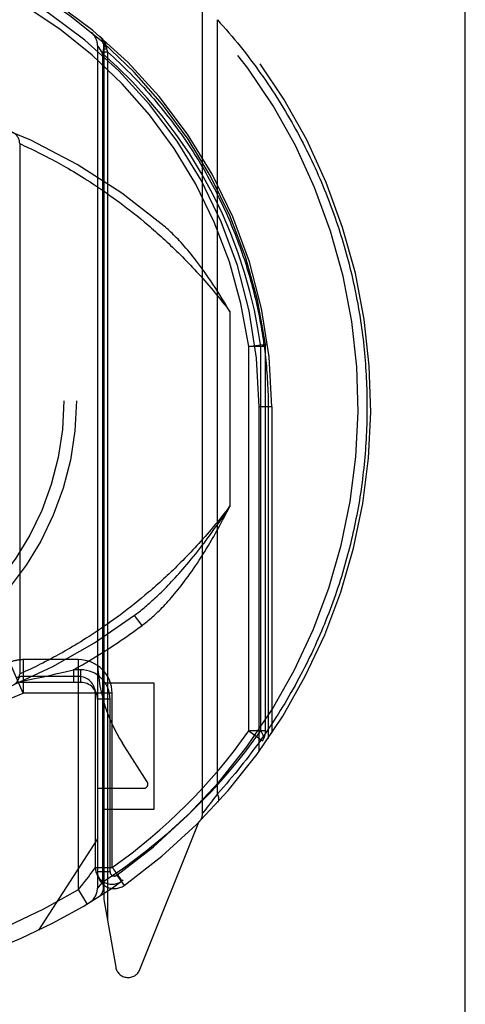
# Model space of a CAD drawing. Header units: inches. Extents: x 0 to 200, y 0 to 130.
# Tile 26 of 91: x 66.446 to 66.976, y 37.773 to 38.945. Entities that reach past the tile are written whole.
import ezdxf

# ---------------------------------------------------------------- set-up
doc = ezdxf.new("R2010")
doc.units = ezdxf.units.IN
doc.header["$LTSCALE"] = 11.011777
doc.header["$MEASUREMENT"] = 0
doc.linetypes.add('HIDDEN', pattern=[0.2, 0.1, -0.1])
doc.linetypes.add('PHANTOM', pattern=[0.8, 0.45, -0.05, 0.1, -0.05, 0.1, -0.05])
doc.layers.add('AVAILABLE_DOOR_SPACE', color=7, linetype='CONTINUOUS')
doc.layers.add('DEFAULT_2', color=8, linetype='HIDDEN')

msp = doc.modelspace()

# ---------------------------------------------------------------- linework, layer by layer
at = {"layer": 'AVAILABLE_DOOR_SPACE', "color": 4, "linetype": 'PHANTOM'}
msp.add_line((66.9757, 35.388), (66.9757, 58.0228), dxfattribs=at)
at = {"layer": 'DEFAULT_2', "color": 8, "linetype": 'HIDDEN'}
for p, q in [((66.6632, 38.0007), (66.6632, 38.9682)), ((66.6808, 38.0238), (66.6808, 38.9451)), ((66.5382, 38.9146), (66.5382, 37.9115)), ((66.5385, 38.914), (66.5396, 38.9123)), ((66.5396, 38.9123), (66.5414, 38.9092)), ((66.5414, 38.9092), (66.5441, 38.9047)), ((66.5441, 38.9048), (66.5441, 37.9188)), ((66.5457, 38.9144), (66.5457, 38.9144)), ((66.5457, 38.9144), (66.5457, 37.8982)), ((66.5457, 38.9106), (66.5491, 38.9106)), ((66.5457, 38.9068), (66.5501, 38.9068)), ((66.5487, 38.9132), (66.5489, 38.9125)), ((66.5489, 38.9125), (66.5491, 38.9106)), ((66.5491, 38.9106), (66.5501, 38.9068)), ((66.5501, 38.9068), (66.5501, 37.8733)), ((66.4457, 38.7976), (66.4458, 38.7976)), ((66.4457, 38.7976), (66.4457, 38.1664)), ((66.4458, 38.7976), (66.4482, 38.7965)), ((66.4482, 38.7965), (66.4511, 38.7951)), ((66.4511, 38.7951), (66.4538, 38.7939)), ((66.4538, 38.7939), (66.4563, 38.7927)), ((66.4563, 38.7927), (66.4592, 38.7913)), ((66.4592, 38.7913), (66.4624, 38.7898)), ((66.4624, 38.7898), (66.465, 38.7885)), ((66.465, 38.7885), (66.4678, 38.7871)), ((66.4678, 38.7871), (66.4708, 38.7856)), ((66.4708, 38.7856), (66.474, 38.784)), ((66.474, 38.784), (66.4773, 38.7823)), ((66.4773, 38.7823), (66.4808, 38.7805)), ((66.4808, 38.7805), (66.4844, 38.7786)), ((66.4844, 38.7786), (66.487, 38.7772)), ((66.487, 38.7772), (66.4896, 38.7758)), ((66.4896, 38.7758), (66.4922, 38.7743)), ((66.4922, 38.7743), (66.495, 38.7728)), ((66.495, 38.7728), (66.4978, 38.7712)), ((66.4978, 38.7712), (66.5006, 38.7696)), ((66.5006, 38.7696), (66.5036, 38.7679)), ((66.5036, 38.7679), (66.5066, 38.7661)), ((66.5066, 38.7661), (66.5096, 38.7643)), ((66.5096, 38.7643), (66.5128, 38.7624)), ((66.5128, 38.7624), (66.516, 38.7605)), ((66.516, 38.7605), (66.5192, 38.7585)), ((66.5192, 38.7585), (66.5225, 38.7564)), ((66.5225, 38.7564), (66.5259, 38.7543)), ((66.5259, 38.7543), (66.5294, 38.7521)), ((66.5346, 38.7487), (66.5382, 38.7463)), ((66.5382, 38.7463), (66.5418, 38.7439)), ((66.5418, 38.7439), (66.5455, 38.7413)), ((66.5455, 38.7413), (66.5493, 38.7387)), ((66.5493, 38.7387), (66.5531, 38.7361)), ((66.5531, 38.7361), (66.5569, 38.7333)), ((66.5569, 38.7333), (66.5608, 38.7305)), ((66.5608, 38.7305), (66.5648, 38.7275)), ((66.5648, 38.7275), (66.5688, 38.7245)), ((66.5688, 38.7245), (66.5729, 38.7214)), ((66.5729, 38.7214), (66.577, 38.7182)), ((66.577, 38.7182), (66.5811, 38.715)), ((66.5811, 38.715), (66.5853, 38.7116)), ((66.5853, 38.7116), (66.5896, 38.7081)), ((66.5896, 38.7081), (66.5939, 38.7045)), ((66.6957, 38.5979), (66.6957, 38.3661)), ((66.7182, 38.5561), (66.738, 38.5588)), ((66.7182, 38.0986), (66.7182, 38.5562)), ((66.7382, 38.5561), (66.7182, 38.5561)), ((66.7324, 38.0986), (66.7324, 38.5562)), ((66.7382, 38.5561), (66.738, 38.5588)), ((66.7382, 38.0986), (66.7382, 38.5561)), ((66.7457, 38.4845), (66.7307, 38.4844)), ((66.7307, 38.0747), (66.7307, 38.4844)), ((66.7457, 38.4845), (66.7413, 38.4844)), ((66.7413, 38.4844), (66.7413, 38.0898)), ((66.7457, 38.4845), (66.7457, 38.0963)), ((66.599, 38.2637), (66.5947, 38.2601)), ((66.5819, 38.2496), (66.5778, 38.2464)), ((66.5861, 38.253), (66.5819, 38.2496)), ((66.5904, 38.2565), (66.5861, 38.253)), ((66.5947, 38.2601), (66.5904, 38.2565)), ((66.5656, 38.237), (66.5616, 38.2341)), ((66.5696, 38.2401), (66.5656, 38.237)), ((66.5737, 38.2432), (66.5696, 38.2401)), ((66.5778, 38.2464), (66.5737, 38.2432)), ((66.5501, 38.2258), (66.5463, 38.2232)), ((66.5539, 38.2285), (66.5501, 38.2258)), ((66.5577, 38.2312), (66.5539, 38.2285)), ((66.5616, 38.2341), (66.5577, 38.2312)), ((66.5912, 38.2242), (66.5822, 38.2362)), ((66.5318, 38.2135), (66.5284, 38.2112)), ((66.5354, 38.2158), (66.5318, 38.2135)), ((66.539, 38.2182), (66.5354, 38.2158)), ((66.5426, 38.2206), (66.539, 38.2182)), ((66.5463, 38.2232), (66.5426, 38.2206)), ((66.515, 38.2029), (66.5118, 38.2009)), ((66.5183, 38.2049), (66.515, 38.2029)), ((66.5216, 38.2069), (66.5183, 38.2049)), ((66.5249, 38.209), (66.5216, 38.2069)), ((66.5284, 38.2112), (66.5249, 38.209)), ((66.4941, 38.1907), (66.4914, 38.1892)), ((66.4969, 38.1922), (66.4941, 38.1907)), ((66.4998, 38.1939), (66.4969, 38.1922)), ((66.5027, 38.1955), (66.4998, 38.1939)), ((66.5057, 38.1973), (66.5027, 38.1955)), ((66.5087, 38.1991), (66.5057, 38.1973)), ((66.5118, 38.2009), (66.5087, 38.1991)), ((66.4499, 38.1435), (66.434, 38.1802)), ((66.5157, 38.1835), (66.4499, 38.1835)), ((66.4499, 38.1835), (66.4499, 38.1435)), ((66.4732, 38.1795), (66.4701, 38.178)), ((66.4765, 38.1812), (66.4732, 38.1795)), ((66.48, 38.183), (66.4765, 38.1812)), ((66.4836, 38.185), (66.48, 38.183)), ((66.4861, 38.1863), (66.4836, 38.185)), ((66.4887, 38.1877), (66.4861, 38.1863)), ((66.4914, 38.1892), (66.4887, 38.1877)), ((66.5157, 37.91), (66.5157, 38.1835)), ((66.4471, 38.167), (66.4458, 38.1664)), ((66.4498, 38.1682), (66.4471, 38.167)), ((66.4527, 38.1696), (66.4498, 38.1682)), ((66.4558, 38.171), (66.4527, 38.1696)), ((66.4586, 38.1723), (66.4558, 38.171)), ((66.4618, 38.1739), (66.4586, 38.1723)), ((66.4644, 38.1751), (66.4618, 38.1739)), ((66.4671, 38.1765), (66.4644, 38.1751)), ((66.4701, 38.178), (66.4671, 38.1765)), ((66.481, 38.1648), (66.4902, 38.1669)), ((66.4902, 38.1669), (66.4999, 38.1692)), ((66.4999, 38.1692), (66.5097, 38.1715)), ((66.5182, 38.1715), (66.5097, 38.1715)), ((66.5097, 38.1715), (66.5097, 38.1565)), ((66.5182, 38.1715), (66.5182, 38.1565)), ((66.5182, 38.1565), (66.4457, 38.1565)), ((66.4487, 38.1578), (66.4577, 38.1597)), ((66.5157, 38.1635), (66.4499, 38.1635)), ((66.4577, 38.1597), (66.4632, 38.1609)), ((66.4632, 38.1609), (66.4719, 38.1628)), ((66.4719, 38.1628), (66.481, 38.1648)), ((66.6057, 38.1554), (66.5457, 38.1554)), ((66.6057, 38.0054), (66.6057, 38.1554)), ((66.5557, 38.1435), (66.4498, 38.1435)), ((66.5357, 37.9362), (66.5357, 38.1435)), ((66.5557, 37.9362), (66.5557, 38.1435)), ((66.5532, 38.1365), (66.5382, 38.1365)), ((66.5532, 37.931), (66.5532, 38.1365)), ((66.7382, 38.0986), (66.7182, 38.0986)), ((66.7182, 38.0986), (66.7345, 38.087)), ((66.5974, 38.0381), (66.568, 38.084)), ((66.5382, 38.0304), (66.5932, 38.0304)), ((66.6747, 38.0156), (66.6726, 38.0128)), ((66.6766, 38.0181), (66.6747, 38.0156)), ((66.6786, 38.0208), (66.6766, 38.0181)), ((66.6808, 38.0238), (66.6786, 38.0208)), ((66.5457, 38.0054), (66.6057, 38.0054)), ((66.6652, 38.0032), (66.6635, 38.0011)), ((66.667, 38.0055), (66.6652, 38.0032)), ((66.6688, 38.0079), (66.667, 38.0055)), ((66.6708, 38.0104), (66.6688, 38.0079)), ((66.6726, 38.0128), (66.6708, 38.0104)), ((66.6633, 38.0008), (66.6632, 38.0007)), ((66.6635, 38.0011), (66.6633, 38.0009)), ((66.6633, 38.0009), (66.6633, 38.0008)), ((66.5886, 37.8147), (66.6588, 37.9901)), ((66.5382, 37.9704), (66.4682, 37.8614)), ((66.5357, 37.9362), (66.5557, 37.9362)), ((66.5532, 37.931), (66.5382, 37.931)), ((66.5611, 37.9269), (66.5698, 37.9147)), ((66.5157, 37.91), (66.5208, 37.9162)), ((66.5261, 37.8929), (66.5157, 37.91)), ((66.5415, 37.9155), (66.5396, 37.9132)), ((66.5441, 37.9188), (66.5415, 37.9155)), ((66.5666, 37.9194), (66.567, 37.9197)), ((66.567, 37.9197), (66.5673, 37.9199)), ((66.567, 37.9197), (66.5673, 37.9199)), ((66.5457, 37.8982), (66.5599, 37.8176))]:
    msp.add_line(p, q, dxfattribs=at)
for points in [[(66.6808, 38.9451), (66.6843, 38.9412), (66.6878, 38.9373), (66.6912, 38.9334), (66.6946, 38.9294), (66.698, 38.9255), (66.7013, 38.9215), (66.7046, 38.9175), (66.7078, 38.9135), (66.711, 38.9095), (66.7142, 38.9055), (66.7173, 38.9015), (66.7204, 38.8974), (66.7234, 38.8934), (66.7264, 38.8893), (66.7294, 38.8852), (66.7323, 38.8811), (66.7352, 38.8771), (66.738, 38.873), (66.7408, 38.8689), (66.7436, 38.8647), (66.7463, 38.8606), (66.749, 38.8565), (66.7516, 38.8524), (66.7543, 38.8482), (66.7568, 38.8441), (66.7594, 38.8399), (66.7619, 38.8358), (66.7644, 38.8316), (66.7668, 38.8274), (66.7692, 38.8233), (66.7715, 38.8191), (66.7739, 38.8149), (66.7761, 38.8107), (66.7784, 38.8065), (66.7806, 38.8023), (66.7828, 38.7981), (66.7849, 38.7939), (66.787, 38.7897), (66.7891, 38.7855), (66.7912, 38.7813), (66.7932, 38.7771), (66.7952, 38.7729), (66.7971, 38.7687), (66.799, 38.7644), (66.8009, 38.7602), (66.8027, 38.756), (66.8045, 38.7518), (66.8063, 38.7475), (66.808, 38.7433), (66.8098, 38.7391), (66.8114, 38.7348), (66.8131, 38.7306), (66.8147, 38.7264), (66.8163, 38.7221), (66.8178, 38.7179), (66.8194, 38.7136), (66.8208, 38.7094), (66.8223, 38.7052), (66.8237, 38.7009), (66.8251, 38.6967), (66.8265, 38.6924), (66.8278, 38.6882), (66.8291, 38.6839), (66.8304, 38.6797), (66.8317, 38.6755), (66.8329, 38.6712), (66.8341, 38.667), (66.8352, 38.6627), (66.8364, 38.6585), (66.8375, 38.6542), (66.8385, 38.65), (66.8396, 38.6458), (66.8406, 38.6415), (66.8416, 38.6373), (66.8425, 38.633), (66.8435, 38.6288), (66.8444, 38.6245), (66.8452, 38.6203), (66.8461, 38.6161), (66.8469, 38.6118), (66.8477, 38.6076), (66.8484, 38.6033), (66.8492, 38.5991), (66.8499, 38.5949), (66.8506, 38.5906), (66.8512, 38.5864), (66.8518, 38.5821), (66.8524, 38.5779), (66.853, 38.5737), (66.8535, 38.5694), (66.8541, 38.5652), (66.8545, 38.5609), (66.855, 38.5567), (66.8554, 38.5525), (66.8559, 38.5482), (66.8562, 38.544), (66.8566, 38.5397), (66.8569, 38.5355), (66.8572, 38.5312), (66.8575, 38.527), (66.8578, 38.5228), (66.858, 38.5185), (66.8582, 38.5143), (66.8583, 38.51), (66.8585, 38.5058), (66.8586, 38.5015), (66.8587, 38.4973), (66.8588, 38.493), (66.8588, 38.4887), (66.8588, 38.4845)], [(66.5404, 38.9258), (66.5406, 38.9257), (66.5408, 38.9255), (66.541, 38.9253), (66.5412, 38.9252), (66.5414, 38.925), (66.5416, 38.9248), (66.5418, 38.9246), (66.5419, 38.9245), (66.5421, 38.9243), (66.5423, 38.9241), (66.5425, 38.9239), (66.5427, 38.9237), (66.5428, 38.9236), (66.543, 38.9234), (66.5432, 38.9232), (66.5433, 38.923), (66.5435, 38.9228), (66.5437, 38.9226), (66.5438, 38.9224), (66.544, 38.9222), (66.5442, 38.922), (66.5443, 38.9218), (66.5445, 38.9216), (66.5446, 38.9214), (66.5448, 38.9212), (66.5449, 38.921), (66.5451, 38.9208), (66.5452, 38.9206), (66.5454, 38.9204), (66.5455, 38.9202), (66.5457, 38.9199), (66.5458, 38.9197), (66.5459, 38.9195), (66.5461, 38.9193), (66.5462, 38.9191), (66.5463, 38.9189), (66.5465, 38.9186), (66.5466, 38.9184), (66.5467, 38.9182), (66.5468, 38.918), (66.547, 38.9177), (66.5471, 38.9175), (66.5472, 38.9173), (66.5473, 38.9171), (66.5474, 38.9168), (66.5475, 38.9166), (66.5476, 38.9164), (66.5477, 38.9161), (66.5478, 38.9159), (66.5479, 38.9157), (66.548, 38.9154), (66.5481, 38.9152), (66.5482, 38.9149), (66.5483, 38.9147), (66.5484, 38.9145), (66.5484, 38.9142), (66.5485, 38.914), (66.5486, 38.9137), (66.5487, 38.9135), (66.5487, 38.9132)], [(66.5441, 38.9047), (66.5449, 38.907), (66.5455, 38.9093), (66.5458, 38.9115), (66.5459, 38.9135), (66.5456, 38.9154), (66.545, 38.9171), (66.5441, 38.9186), (66.543, 38.9198)], [(66.5382, 38.9146), (66.5383, 38.9145), (66.5385, 38.914)], [(66.6754, 38.7375), (66.6621, 38.762), (66.6475, 38.7857), (66.6318, 38.8087), (66.615, 38.8308), (66.5975, 38.8516), (66.5797, 38.871), (66.5619, 38.8887), (66.5441, 38.9048)], [(66.5456, 38.9159), (66.5457, 38.9158), (66.5457, 38.9157), (66.5457, 38.9156), (66.5457, 38.9155), (66.5458, 38.9154), (66.5458, 38.9153), (66.5459, 38.9152), (66.5459, 38.9151), (66.546, 38.9151), (66.5461, 38.915), (66.5461, 38.9149), (66.5462, 38.9148), (66.5463, 38.9147), (66.5464, 38.9146), (66.5465, 38.9145), (66.5466, 38.9144), (66.5467, 38.9143), (66.5468, 38.9142), (66.547, 38.9141), (66.5471, 38.9141), (66.5472, 38.914), (66.5474, 38.9139), (66.5475, 38.9138), (66.5477, 38.9137), (66.5479, 38.9136), (66.548, 38.9136), (66.5482, 38.9135), (66.5484, 38.9134), (66.5485, 38.9133), (66.5487, 38.9132)], [(66.5457, 38.9143), (66.5457, 38.9142), (66.5458, 38.9142), (66.5458, 38.9141), (66.5458, 38.914), (66.5459, 38.914), (66.5459, 38.9139), (66.546, 38.9138), (66.546, 38.9138), (66.5461, 38.9137), (66.5462, 38.9137), (66.5463, 38.9136), (66.5463, 38.9135), (66.5464, 38.9135), (66.5465, 38.9134), (66.5466, 38.9133), (66.5467, 38.9133), (66.5469, 38.9132), (66.547, 38.9132), (66.5471, 38.9131), (66.5472, 38.9131), (66.5474, 38.913), (66.5475, 38.9129), (66.5477, 38.9129), (66.5478, 38.9128), (66.548, 38.9128), (66.5482, 38.9127), (66.5483, 38.9127), (66.5485, 38.9126), (66.5487, 38.9126), (66.5489, 38.9125)], [(66.5501, 38.9068), (66.5536, 38.9036), (66.5571, 38.9005), (66.5606, 38.8973), (66.564, 38.894), (66.5674, 38.8908), (66.5708, 38.8876), (66.5741, 38.8843), (66.5774, 38.881), (66.5806, 38.8777), (66.5838, 38.8744), (66.5869, 38.8711), (66.5901, 38.8677), (66.5932, 38.8644), (66.5962, 38.861), (66.5992, 38.8576), (66.6022, 38.8542), (66.6051, 38.8508), (66.608, 38.8474), (66.6109, 38.844), (66.6137, 38.8405), (66.6165, 38.8371), (66.6193, 38.8336), (66.622, 38.8301), (66.6247, 38.8266), (66.6273, 38.8232), (66.6299, 38.8197), (66.6325, 38.8161), (66.6351, 38.8126), (66.6376, 38.8091), (66.64, 38.8056), (66.6425, 38.802), (66.6449, 38.7985), (66.6472, 38.7949), (66.6496, 38.7914), (66.6519, 38.7878), (66.6541, 38.7842), (66.6564, 38.7806), (66.6586, 38.777), (66.6608, 38.7735), (66.6629, 38.7699), (66.665, 38.7663), (66.6671, 38.7627), (66.6691, 38.759), (66.6711, 38.7554), (66.6731, 38.7518), (66.675, 38.7482), (66.6769, 38.7446), (66.6788, 38.7409), (66.6806, 38.7373), (66.6825, 38.7337), (66.6842, 38.73), (66.686, 38.7264), (66.6877, 38.7228), (66.6894, 38.7191), (66.6911, 38.7155), (66.6927, 38.7118), (66.6943, 38.7082), (66.6959, 38.7045), (66.6974, 38.7008), (66.6989, 38.6972), (66.7004, 38.6935), (66.7019, 38.6899), (66.7033, 38.6862), (66.7047, 38.6825), (66.7061, 38.6789), (66.7074, 38.6752), (66.7087, 38.6715), (66.71, 38.6679), (66.7113, 38.6642), (66.7125, 38.6605), (66.7137, 38.6569), (66.7149, 38.6532), (66.716, 38.6495), (66.7171, 38.6459), (66.7182, 38.6422), (66.7193, 38.6385), (66.7203, 38.6349), (66.7214, 38.6312), (66.7223, 38.6275), (66.7233, 38.6239), (66.7242, 38.6202), (66.7251, 38.6165), (66.726, 38.6129), (66.7269, 38.6092), (66.7277, 38.6055), (66.7285, 38.6019), (66.7293, 38.5982), (66.7301, 38.5945), (66.7308, 38.5909), (66.7315, 38.5872), (66.7322, 38.5835), (66.7328, 38.5799), (66.7335, 38.5762), (66.7341, 38.5725), (66.7346, 38.5689), (66.7352, 38.5652), (66.7357, 38.5615), (66.7362, 38.5579), (66.7367, 38.5542), (66.7372, 38.5505), (66.7376, 38.5469), (66.738, 38.5432), (66.7384, 38.5395), (66.7388, 38.5359), (66.7391, 38.5322), (66.7394, 38.5285), (66.7397, 38.5249), (66.74, 38.5212), (66.7402, 38.5175), (66.7404, 38.5139), (66.7406, 38.5102), (66.7408, 38.5065), (66.7409, 38.5028), (66.7411, 38.4992), (66.7412, 38.4955), (66.7412, 38.4918), (66.7413, 38.4881), (66.7413, 38.4844)], [(66.5294, 38.7521), (66.5328, 38.7498), (66.5346, 38.7487)], [(66.7324, 38.5562), (66.7291, 38.5776), (66.7248, 38.5994), (66.7195, 38.6217), (66.7132, 38.6443), (66.7056, 38.6674), (66.6968, 38.6907), (66.6868, 38.714), (66.6754, 38.7375)], [(66.5939, 38.7045), (66.5982, 38.7009), (66.6004, 38.699), (66.6026, 38.6971), (66.6048, 38.6952), (66.6071, 38.6932), (66.6093, 38.6912), (66.6115, 38.6892), (66.6138, 38.6872), (66.6161, 38.6851), (66.6183, 38.683), (66.6206, 38.6809), (66.6229, 38.6787), (66.6252, 38.6765), (66.6276, 38.6743), (66.6299, 38.6721), (66.6322, 38.6698), (66.6346, 38.6675), (66.6369, 38.6651), (66.6393, 38.6628), (66.6417, 38.6603), (66.644, 38.6579), (66.6464, 38.6554), (66.6488, 38.6529), (66.6512, 38.6504), (66.6537, 38.6478), (66.6561, 38.6451), (66.6585, 38.6425), (66.661, 38.6398), (66.6634, 38.6371), (66.6659, 38.6343), (66.6683, 38.6315), (66.6708, 38.6286), (66.6733, 38.6257), (66.6757, 38.6228), (66.6782, 38.6198), (66.6807, 38.6168), (66.6832, 38.6138), (66.6857, 38.6107), (66.6882, 38.6075), (66.6907, 38.6044), (66.6932, 38.6011), (66.6957, 38.5979)], [(66.6957, 38.5979), (66.6926, 38.6031), (66.6896, 38.6082), (66.6866, 38.613), (66.6837, 38.6176), (66.6809, 38.6221), (66.6782, 38.6263), (66.6755, 38.6304), (66.6729, 38.6343), (66.6704, 38.638), (66.6679, 38.6416), (66.6654, 38.6451), (66.663, 38.6484), (66.6607, 38.6516), (66.6584, 38.6547), (66.6561, 38.6577), (66.6539, 38.6605), (66.6518, 38.6633), (66.6496, 38.6659), (66.6475, 38.6685), (66.6455, 38.6709), (66.6435, 38.6733), (66.6415, 38.6755), (66.6396, 38.6777), (66.6377, 38.6798), (66.6358, 38.6819), (66.634, 38.6838), (66.6322, 38.6857), (66.6304, 38.6875), (66.6287, 38.6892), (66.627, 38.6909), (66.6254, 38.6924), (66.6237, 38.694), (66.6222, 38.6954), (66.6206, 38.6968), (66.6191, 38.6982), (66.6176, 38.6995)], [(66.738, 38.5588), (66.7379, 38.5584), (66.7374, 38.558), (66.7366, 38.5576), (66.7355, 38.5571), (66.7341, 38.5566), (66.7324, 38.5561)], [(66.8588, 38.4845), (66.8588, 38.4802), (66.8588, 38.4759), (66.8587, 38.4716), (66.8586, 38.4673), (66.8585, 38.463), (66.8583, 38.4587), (66.8582, 38.4545), (66.858, 38.4502), (66.8577, 38.4459), (66.8575, 38.4416), (66.8572, 38.4373), (66.8569, 38.433), (66.8565, 38.4287), (66.8562, 38.4244), (66.8558, 38.4201), (66.8554, 38.4158), (66.8549, 38.4115), (66.8544, 38.4072), (66.8539, 38.4029), (66.8534, 38.3986), (66.8529, 38.3943), (66.8523, 38.39), (66.8517, 38.3857), (66.851, 38.3814), (66.8504, 38.3771), (66.8497, 38.3728), (66.8489, 38.3685), (66.8482, 38.3641), (66.8474, 38.3598), (66.8466, 38.3555), (66.8457, 38.3512), (66.8449, 38.3469), (66.844, 38.3426), (66.843, 38.3383), (66.8421, 38.334), (66.8411, 38.3297), (66.8401, 38.3253), (66.839, 38.321), (66.838, 38.3167), (66.8369, 38.3124), (66.8357, 38.3081), (66.8346, 38.3037), (66.8334, 38.2994), (66.8321, 38.2951), (66.8309, 38.2908), (66.8296, 38.2865), (66.8283, 38.2821), (66.8269, 38.2778), (66.8255, 38.2735), (66.8241, 38.2692), (66.8227, 38.2648), (66.8212, 38.2605), (66.8197, 38.2562), (66.8181, 38.2519), (66.8165, 38.2476), (66.8149, 38.2432), (66.8133, 38.2389), (66.8116, 38.2346), (66.8099, 38.2303), (66.8082, 38.2259), (66.8064, 38.2216), (66.8046, 38.2173), (66.8027, 38.213), (66.8009, 38.2087), (66.7989, 38.2044), (66.797, 38.2001), (66.795, 38.1958), (66.793, 38.1914), (66.7909, 38.1871), (66.7888, 38.1828), (66.7867, 38.1785), (66.7845, 38.1742), (66.7823, 38.17), (66.7801, 38.1657), (66.7778, 38.1614), (66.7755, 38.1571), (66.7732, 38.1528), (66.7708, 38.1486), (66.7684, 38.1443), (66.7659, 38.14), (66.7634, 38.1358), (66.7609, 38.1315), (66.7583, 38.1273), (66.7557, 38.123), (66.753, 38.1188), (66.7503, 38.1145), (66.7476, 38.1103), (66.7448, 38.1061), (66.742, 38.1019), (66.7392, 38.0977), (66.7363, 38.0935), (66.7334, 38.0893), (66.7304, 38.0851), (66.7274, 38.081), (66.7243, 38.0768), (66.7212, 38.0727), (66.7181, 38.0685), (66.7149, 38.0644), (66.7117, 38.0603), (66.7084, 38.0562), (66.7051, 38.0521), (66.7018, 38.048), (66.6984, 38.0439), (66.6949, 38.0399), (66.6915, 38.0359), (66.688, 38.0318), (66.6844, 38.0278), (66.6808, 38.0238)], [(66.6957, 38.3661), (66.6932, 38.3629), (66.6908, 38.3597), (66.6883, 38.3565), (66.6858, 38.3534), (66.6833, 38.3503), (66.6809, 38.3473), (66.6784, 38.3443), (66.6759, 38.3414), (66.6735, 38.3385), (66.671, 38.3356), (66.6686, 38.3328), (66.6662, 38.33), (66.6637, 38.3273), (66.6613, 38.3246), (66.6589, 38.3219), (66.6565, 38.3192), (66.6541, 38.3166), (66.6517, 38.3141), (66.6493, 38.3115), (66.6469, 38.309), (66.6445, 38.3066), (66.6422, 38.3041), (66.6398, 38.3017), (66.6375, 38.2994), (66.6351, 38.297), (66.6328, 38.2947), (66.6305, 38.2925), (66.6282, 38.2902), (66.6259, 38.288), (66.6236, 38.2858), (66.6213, 38.2837), (66.619, 38.2816), (66.6167, 38.2795), (66.6145, 38.2774), (66.6122, 38.2754), (66.61, 38.2734), (66.6078, 38.2714), (66.6056, 38.2694), (66.6034, 38.2675), (66.6012, 38.2656), (66.599, 38.2637)], [(66.6551, 38.3095), (66.6575, 38.3126), (66.66, 38.3158), (66.6625, 38.319), (66.665, 38.3222), (66.6675, 38.3256), (66.67, 38.3289), (66.6726, 38.3324), (66.6751, 38.3359), (66.6776, 38.3394), (66.6802, 38.3431), (66.6828, 38.3467), (66.6853, 38.3505), (66.6879, 38.3543), (66.6905, 38.3582), (66.6931, 38.3621), (66.6957, 38.3661)], [(66.6615, 38.3054), (66.6637, 38.3087), (66.6658, 38.3122), (66.6679, 38.3157), (66.6701, 38.3192), (66.6722, 38.3228), (66.6743, 38.3264), (66.6765, 38.3301), (66.6786, 38.3339), (66.6807, 38.3377), (66.6829, 38.3416), (66.685, 38.3455), (66.6871, 38.3495), (66.6893, 38.3536), (66.6914, 38.3577), (66.6936, 38.3619), (66.6957, 38.3661)], [(66.5822, 38.2362), (66.5836, 38.2372), (66.5849, 38.2383), (66.5863, 38.2394), (66.5877, 38.2405), (66.5892, 38.2416), (66.5907, 38.2428), (66.5922, 38.244), (66.5937, 38.2453), (66.5952, 38.2466), (66.5968, 38.248), (66.5984, 38.2494), (66.6001, 38.2508), (66.6017, 38.2523), (66.6034, 38.2538), (66.6051, 38.2554), (66.6069, 38.257), (66.6087, 38.2587), (66.6105, 38.2604), (66.6124, 38.2622), (66.6143, 38.264), (66.6162, 38.2659), (66.6182, 38.2679), (66.6202, 38.2699), (66.6222, 38.272), (66.6243, 38.2742), (66.6264, 38.2764), (66.6285, 38.2787), (66.6307, 38.281), (66.6329, 38.2835), (66.6352, 38.286), (66.6375, 38.2886), (66.6399, 38.2913), (66.6423, 38.2941), (66.6448, 38.297), (66.6473, 38.3), (66.6498, 38.3031), (66.6524, 38.3062), (66.6551, 38.3095)], [(66.5912, 38.2242), (66.5927, 38.2253), (66.5942, 38.2265), (66.5957, 38.2277), (66.5972, 38.2289), (66.5987, 38.2302), (66.6003, 38.2315), (66.6019, 38.2329), (66.6035, 38.2343), (66.6051, 38.2357), (66.6067, 38.2372), (66.6084, 38.2388), (66.6101, 38.2404), (66.6118, 38.242), (66.6135, 38.2437), (66.6152, 38.2455), (66.617, 38.2473), (66.6188, 38.2492), (66.6206, 38.2511), (66.6224, 38.2531), (66.6242, 38.2552), (66.6261, 38.2573), (66.628, 38.2595), (66.6299, 38.2617), (66.6318, 38.2641), (66.6338, 38.2665), (66.6358, 38.2689), (66.6378, 38.2715), (66.6398, 38.2741), (66.6418, 38.2768), (66.6439, 38.2796), (66.646, 38.2825), (66.6482, 38.2855), (66.6503, 38.2885), (66.6525, 38.2917), (66.6547, 38.295), (66.657, 38.2983), (66.6592, 38.3018), (66.6615, 38.3054)], [(66.4458, 38.1664), (66.4457, 38.1664), (66.4457, 38.1664)], [(66.6494, 38.002), (66.6619, 38.0145), (66.6738, 38.0267), (66.6848, 38.0388), (66.6952, 38.0508), (66.7051, 38.0626), (66.7145, 38.0745), (66.7236, 38.0865), (66.7324, 38.0986)], [(66.7324, 38.0986), (66.7337, 38.0963), (66.7348, 38.0941), (66.7354, 38.0921), (66.7355, 38.0902), (66.7353, 38.0885), (66.7345, 38.087)], [(66.6813, 38.0137), (66.6814, 38.0139), (66.6815, 38.014), (66.6816, 38.0141), (66.6817, 38.0143), (66.6818, 38.0144), (66.6819, 38.0146), (66.682, 38.0148), (66.6821, 38.0149), (66.6822, 38.0151), (66.6822, 38.0153), (66.6823, 38.0154), (66.6823, 38.0156), (66.6824, 38.0158), (66.6824, 38.016), (66.6825, 38.0162), (66.6825, 38.0164), (66.6826, 38.0166), (66.6826, 38.0168), (66.6826, 38.017), (66.6826, 38.0172), (66.6826, 38.0174), (66.6826, 38.0176), (66.6826, 38.0178), (66.6826, 38.018), (66.6826, 38.0183), (66.6826, 38.0185), (66.6826, 38.0187), (66.6825, 38.0189), (66.6825, 38.0192), (66.6825, 38.0194), (66.6824, 38.0196), (66.6824, 38.0199), (66.6823, 38.0201), (66.6822, 38.0203), (66.6822, 38.0206), (66.6821, 38.0208), (66.682, 38.0211), (66.6819, 38.0213), (66.6818, 38.0216), (66.6817, 38.0218), (66.6816, 38.0221), (66.6815, 38.0223), (66.6814, 38.0226), (66.6813, 38.0228), (66.6812, 38.0231), (66.6811, 38.0233), (66.6809, 38.0236), (66.6808, 38.0238)], [(66.5441, 37.9188), (66.5696, 37.9358), (66.5957, 37.9554), (66.6223, 37.9775), (66.6494, 38.002)], [(66.5208, 37.9162), (66.5232, 37.9193), (66.5254, 37.9222), (66.5274, 37.9248), (66.5293, 37.9273), (66.5308, 37.9294), (66.5333, 37.9328)], [(66.5333, 37.9328), (66.5342, 37.9341), (66.5354, 37.9357)], [(66.5354, 37.9357), (66.5356, 37.9361), (66.5357, 37.9362)], [(66.5557, 37.9362), (66.5567, 37.9348), (66.5578, 37.9333), (66.5589, 37.9317), (66.56, 37.9302), (66.561, 37.9287), (66.5621, 37.9272), (66.564, 37.9245)], [(66.564, 37.9245), (66.5648, 37.9233), (66.5656, 37.9222), (66.5663, 37.9212), (66.5668, 37.9205), (66.5672, 37.92), (66.5673, 37.9199)], [(66.5396, 37.9132), (66.5386, 37.9119), (66.5383, 37.9116), (66.5382, 37.9115)], [(66.5407, 37.902), (66.5422, 37.9032), (66.5434, 37.9047), (66.5443, 37.9066), (66.5449, 37.9087), (66.5452, 37.911), (66.5452, 37.9135), (66.5448, 37.9162), (66.5441, 37.9188)]]:
    msp.add_lwpolyline(points, dxfattribs=at)
for radius in [0.35, 0.335]:
    msp.add_circle((66.1632, 38.4915), radius, dxfattribs=at)
for centre, radius, start, end in [((66.1632, 38.4845), 0.7, 305.5126, 234.4874), ((66.1632, 38.4845), 0.685, 305.5126, 234.4874), ((66.1632, 38.482), 0.5825, 0.2464, 179.7536), ((66.1632, 38.4815), 0.58, 7.6622, 172.3378), ((66.1632, 38.482), 0.5675, 0.2497, 179.7503), ((66.1632, 38.4815), 0.56, 7.6662, 172.3273), ((66.5182, 38.9146), 0.02, 0, 50.6594), ((66.5307, 38.9144), 0.015, 0, 49.6413), ((66.1632, 38.167), 0.7, 49.529, 130.471), ((66.4307, 38.7976), 0.015, 0, 67.0137), ((66.7182, 38.5561), 0.02, 0, 7.6622), ((66.1632, 38.797), 0.7, 233.2319, 306.7681), ((66.1632, 38.797), 0.715, 298.9817, 306.7681), ((66.4499, 38.1435), 0.04, 90, 113.4627), ((66.5157, 38.1435), 0.04, 0, 90), ((66.7262, 38.1855), 0.188, 180, 212.6792), ((66.4307, 38.1664), 0.015, 292.9863, 360), ((66.5182, 38.1365), 0.035, 0, 90), ((66.4499, 38.1435), 0.02, 90, 113.464), ((66.5157, 38.1435), 0.02, 0, 90), ((66.5182, 38.1365), 0.02, 0, 90), ((66.1632, 38.804), 0.72, 246.5323, 293.4591), ((66.1632, 38.4915), 0.68, 305.2529, 324.7039), ((66.7182, 38.0986), 0.02, 324.7039, 360), ((66.1632, 38.4915), 0.7, 215.2961, 324.7039), ((66.5932, 38.0354), 0.005, 270, 32.6792), ((66.6482, 38.0007), 0.015, 315.0748, 360), ((66.5557, 37.9362), 0.02, 180, 305.2543), ((66.5582, 37.931), 0.02, 180, 305.5126), ((66.5582, 37.931), 0.005, 180, 305.5126), ((66.1632, 38.4915), 0.68, 238.7763, 301.2238), ((66.5182, 37.9115), 0.02, 301.4688, 359.9992), ((66.5747, 37.8202), 0.015, 190, 338.1959)]:
    msp.add_arc(centre, radius, start, end, dxfattribs=at)

doc.saveas('drawing.dxf')
